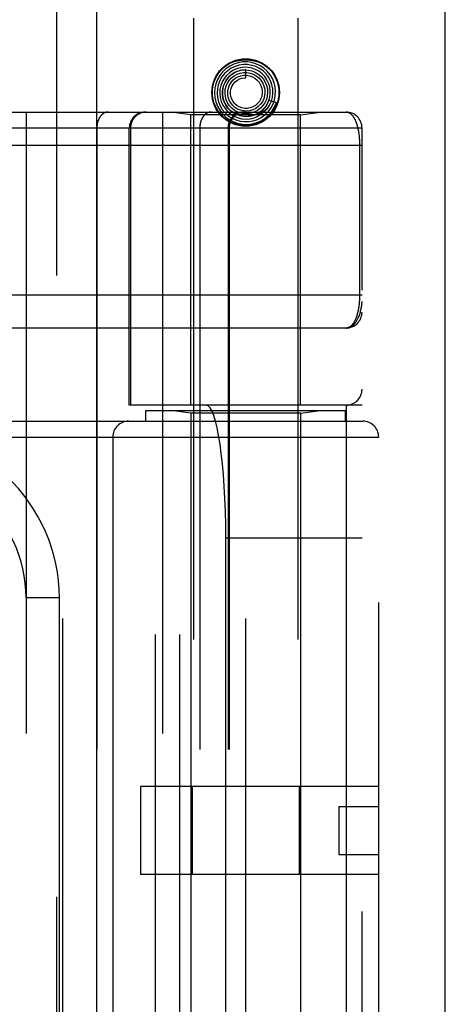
# Model space of a CAD drawing. Header units: inches. Extents: x 0 to 212, y 0 to 138.
# Tile 196 of 256: x 90.159 to 90.96, y 92.338 to 94.19. Entities that reach past the tile are written whole.
import ezdxf

# ---------------------------------------------------------------- set-up
doc = ezdxf.new("R2010")
doc.units = ezdxf.units.IN
doc.header["$LTSCALE"] = 11.6875
doc.header["$MEASUREMENT"] = 0
doc.linetypes.add('HIDDEN', pattern=[0.2, 0.1, -0.1])
doc.layers.get('0').update_dxf_attribs({"linetype": 'CONTINUOUS'})
doc.layers.add('RIGHTHAND_DOOR_ASSEMBLY', color=7, linetype='CONTINUOUS')

msp = doc.modelspace()

# ---------------------------------------------------------------- linework, layer by layer
at = {"color": 3, "linetype": 'Continuous'}
msp.add_line((90.9595, 37.6437), (90.9595, 102.1733), dxfattribs=at)
at = {"layer": 'RIGHTHAND_DOOR_ASSEMBLY', "color": 8, "linetype": 'HIDDEN'}
for p, q in [((90.2288, 97.2147), (90.2288, 37.8647)), ((90.4863, 94.1927), (90.4863, 91.0103)), ((90.6823, 94.1927), (90.6823, 91.0103)), ((90.5843, 94.0802), (90.5843, 94.0952)), ((90.628, 94.0385), (90.6423, 94.0338)), ((89.8993, 94.0159), (90.773, 94.0159)), ((90.1715, 94.0159), (90.1715, 91.3134)), ((90.428, 94.0159), (90.428, 91.3134)), ((90.4813, 94.0107), (90.4438, 94.0159)), ((90.4813, 93.4647), (90.4813, 94.0107)), ((90.6873, 94.0107), (90.4813, 94.0107)), ((90.6109, 94.0143), (90.6112, 94.0146)), ((90.6112, 94.0146), (90.6127, 94.0159)), ((90.6127, 94.0159), (90.6132, 94.0164)), ((90.6132, 94.0164), (90.6136, 94.0167)), ((90.6136, 94.0167), (90.614, 94.0171)), ((90.614, 94.0171), (90.6145, 94.0176)), ((90.6873, 94.0107), (90.7248, 94.0159)), ((90.6873, 93.4647), (90.6873, 94.0107)), ((90.1376, 93.9859), (90.803, 93.9859)), ((90.3045, 93.9859), (90.3045, 91.3434)), ((90.3655, 93.4647), (90.3655, 93.9859)), ((90.3678, 93.9859), (90.3678, 93.4647)), ((90.498, 93.9859), (90.498, 91.3434)), ((90.5511, 93.9859), (90.5511, 91.3434)), ((90.5531, 93.9859), (90.5531, 91.3434)), ((90.803, 91.3434), (90.803, 93.9859)), ((90.7984, 93.9543), (90.7984, 93.6722)), ((89.8993, 93.9534), (90.803, 93.9534)), ((89.8927, 93.6722), (90.803, 93.6722)), ((90.773, 93.6097), (89.8993, 93.6097)), ((90.803, 93.4647), (90.3655, 93.4647)), ((90.3968, 93.4347), (90.3968, 93.4547)), ((90.3968, 93.4547), (90.7718, 93.4547)), ((90.4146, 91.8647), (90.4146, 93.4647)), ((90.4813, 93.4494), (90.4438, 93.4547)), ((90.4605, 91.8647), (90.4605, 93.4647)), ((90.6873, 93.4494), (90.7248, 93.4547)), ((90.7718, 93.4347), (90.7718, 93.4547)), ((90.773, 93.4647), (90.773, 91.8647)), ((90.4813, 93.4494), (90.4813, 91.8799)), ((90.6873, 93.4494), (90.4813, 93.4494)), ((90.6873, 93.4494), (90.6873, 91.8799)), ((89.678, 93.4347), (90.8043, 93.4347)), ((90.2405, 91.8947), (90.2405, 93.4347)), ((90.5843, 91.8947), (90.5843, 93.4347)), ((89.678, 93.4047), (90.8343, 93.4047)), ((90.3343, 93.4047), (90.3343, 91.9247)), ((90.8343, 91.9247), (90.8343, 93.4047)), ((90.5469, 92.1147), (90.5469, 93.2147)), ((90.803, 93.2147), (90.5469, 93.2147)), ((90.234, 93.1022), (90.1715, 93.1022)), ((90.234, 92.2272), (90.234, 93.1022)), ((90.3863, 92.7477), (90.3863, 92.5817)), ((90.8343, 92.7477), (90.3863, 92.7477)), ((90.4836, 92.7477), (90.4836, 92.5817)), ((90.6849, 92.7477), (90.6849, 92.5817)), ((90.7593, 92.7097), (90.7593, 92.6197)), ((90.7593, 92.7097), (90.8343, 92.7097)), ((90.7593, 92.6197), (90.8343, 92.6197)), ((90.8343, 92.5817), (90.3863, 92.5817))]:
    msp.add_line(p, q, dxfattribs=at)
at = {"layer": 'RIGHTHAND_DOOR_ASSEMBLY', "color": 3, "linetype": 'Continuous'}
msp.add_line((90.3038, 97.2147), (90.3038, 37.8647), dxfattribs=at)
at = {"layer": 'RIGHTHAND_DOOR_ASSEMBLY', "color": 8, "linetype": 'HIDDEN'}
for points in [[(90.5306, 94.0866), (90.5353, 94.0929), (90.5406, 94.0985), (90.5468, 94.1032), (90.5537, 94.1072), (90.5609, 94.1102), (90.5685, 94.1124), (90.5763, 94.1137), (90.5842, 94.1141), (90.5922, 94.1137), (90.6, 94.1124), (90.6076, 94.1102), (90.6148, 94.1072), (90.6217, 94.1032), (90.6279, 94.0985), (90.6332, 94.0929), (90.6379, 94.0866)], [(90.6062, 94.0019), (90.6136, 94.0057), (90.6204, 94.0105), (90.6264, 94.0163), (90.6314, 94.0229), (90.6355, 94.0302), (90.6383, 94.038), (90.64, 94.0462), (90.6405, 94.0546), (90.6397, 94.063), (90.6377, 94.0711), (90.6344, 94.0789), (90.6301, 94.0861), (90.6247, 94.0927), (90.6184, 94.0983), (90.6113, 94.103), (90.6036, 94.1065), (90.5954, 94.1089), (90.587, 94.1101), (90.5785, 94.11), (90.57, 94.1086), (90.5619, 94.106), (90.5542, 94.1022)], [(90.6001, 94.005), (90.6073, 94.0079), (90.614, 94.0118), (90.6199, 94.0168), (90.6251, 94.0226), (90.6293, 94.0291), (90.6325, 94.0362), (90.6346, 94.0437), (90.6355, 94.0515), (90.6352, 94.0593), (90.6337, 94.067), (90.6311, 94.0744), (90.6273, 94.0813), (90.6225, 94.0876), (90.6169, 94.0931), (90.6104, 94.0977), (90.6034, 94.1013), (90.5958, 94.1037), (90.588, 94.105), (90.58, 94.1051), (90.5721, 94.1039), (90.5644, 94.1016)], [(90.5542, 94.1022), (90.5471, 94.0973), (90.5409, 94.0914), (90.5355, 94.0847), (90.5312, 94.0772), (90.5281, 94.0692), (90.5262, 94.0607), (90.5255, 94.0521), (90.5261, 94.0434), (90.528, 94.035), (90.5311, 94.0268), (90.5354, 94.0192), (90.5407, 94.0124), (90.547, 94.0063), (90.5542, 94.0013), (90.562, 93.9973), (90.5703, 93.9945), (90.579, 93.993), (90.5878, 93.9927), (90.5965, 93.9938), (90.605, 93.9961), (90.6131, 93.9996), (90.6206, 94.0043)], [(90.5644, 94.1016), (90.5572, 94.0982), (90.5506, 94.0937), (90.5447, 94.0882), (90.5397, 94.0819), (90.5357, 94.0749), (90.5328, 94.0673), (90.531, 94.0594), (90.5305, 94.0514), (90.5312, 94.0433), (90.5331, 94.0354), (90.5362, 94.0278), (90.5403, 94.0208), (90.5455, 94.0145), (90.5516, 94.009), (90.5585, 94.0045), (90.5659, 94.0011), (90.5738, 93.9988), (90.582, 93.9978), (90.5902, 93.9979), (90.5984, 93.9993), (90.6062, 94.0019)], [(90.574, 94.0992), (90.5668, 94.0972), (90.5601, 94.0941), (90.5539, 94.0899), (90.5484, 94.0849), (90.5438, 94.079), (90.5401, 94.0725), (90.5374, 94.0655), (90.5359, 94.0581), (90.5355, 94.0506), (90.5363, 94.0431), (90.5382, 94.0358), (90.5413, 94.0288), (90.5454, 94.0224), (90.5504, 94.0167), (90.5562, 94.0118), (90.5628, 94.0079), (90.5699, 94.005), (90.5773, 94.0033), (90.585, 94.0027), (90.5926, 94.0032), (90.6001, 94.005)], [(90.5843, 94.0952), (90.583, 94.0952), (90.5762, 94.0946), (90.5696, 94.0929), (90.5633, 94.0901), (90.5576, 94.0864), (90.5524, 94.0818), (90.5481, 94.0765), (90.5447, 94.0705), (90.5422, 94.064), (90.5408, 94.0572), (90.5405, 94.0503), (90.5413, 94.0434), (90.5432, 94.0367), (90.5462, 94.0303), (90.5501, 94.0245), (90.5549, 94.0194), (90.5604, 94.015), (90.5666, 94.0116), (90.5732, 94.0092), (90.5802, 94.0079), (90.5873, 94.0077)], [(90.5442, 94.0695), (90.5475, 94.0756), (90.5518, 94.0811), (90.5568, 94.0858), (90.5625, 94.0897), (90.5688, 94.0926), (90.5754, 94.0944), (90.5823, 94.0952), (90.5891, 94.0948), (90.5958, 94.0933), (90.6021, 94.0908), (90.608, 94.0874), (90.6132, 94.083), (90.6176, 94.0778), (90.6211, 94.0721), (90.6236, 94.0658), (90.6251, 94.0593), (90.6255, 94.0526), (90.6248, 94.0459), (90.6231, 94.0395), (90.6203, 94.0334)], [(90.5535, 94.0754), (90.5578, 94.0801), (90.5627, 94.084), (90.5683, 94.087), (90.5742, 94.089), (90.5804, 94.0901), (90.5866, 94.09), (90.5928, 94.089), (90.5986, 94.087), (90.6041, 94.084), (90.6089, 94.0801), (90.613, 94.0756), (90.6163, 94.0704), (90.6187, 94.0647), (90.6201, 94.0588), (90.6205, 94.0527), (90.6199, 94.0467), (90.6182, 94.0408), (90.6156, 94.0354), (90.6122, 94.0304)], [(90.5604, 94.0757), (90.5647, 94.0793), (90.5697, 94.0821), (90.575, 94.0841), (90.5805, 94.085), (90.5861, 94.0851), (90.5916, 94.0841), (90.5969, 94.0823), (90.6017, 94.0795), (90.606, 94.076), (90.6096, 94.0718), (90.6124, 94.0671), (90.6143, 94.0619), (90.6154, 94.0565), (90.6154, 94.0511), (90.6145, 94.0457), (90.6127, 94.0406), (90.6101, 94.0359), (90.6067, 94.0318), (90.6026, 94.0283)], [(90.5873, 94.0077), (90.5944, 94.0086), (90.6012, 94.0107), (90.6076, 94.0137), (90.6135, 94.0178), (90.6187, 94.0227), (90.6231, 94.0284), (90.6265, 94.0348), (90.6289, 94.0416), (90.6303, 94.0487), (90.6304, 94.0559), (90.6295, 94.0631), (90.6274, 94.0701), (90.6243, 94.0767), (90.6202, 94.0827), (90.6151, 94.088), (90.6093, 94.0925), (90.6029, 94.096), (90.5959, 94.0985), (90.5887, 94.0999), (90.5813, 94.1001), (90.574, 94.0992)], [(90.628, 94.0385), (90.6274, 94.0368), (90.6243, 94.0303), (90.6201, 94.0243), (90.6151, 94.0191), (90.6094, 94.0148), (90.603, 94.0114), (90.5962, 94.0091), (90.5891, 94.0079), (90.582, 94.0078), (90.5749, 94.0088), (90.5681, 94.011), (90.5618, 94.0142), (90.556, 94.0183), (90.551, 94.0233), (90.5469, 94.0291), (90.5437, 94.0354), (90.5416, 94.0421), (90.5406, 94.049), (90.5407, 94.056), (90.5419, 94.0629), (90.5442, 94.0695)], [(90.6203, 94.0334), (90.6166, 94.0279), (90.612, 94.0231), (90.6068, 94.019), (90.6009, 94.016), (90.5947, 94.0138), (90.5882, 94.0128), (90.5817, 94.0128), (90.5752, 94.0139), (90.5691, 94.016), (90.5633, 94.0191), (90.5582, 94.0231), (90.5538, 94.0278), (90.5503, 94.0332), (90.5477, 94.0391), (90.5461, 94.0453), (90.5455, 94.0517), (90.546, 94.0581), (90.5475, 94.0643), (90.5501, 94.0701), (90.5535, 94.0754)], [(90.6122, 94.0304), (90.608, 94.0261), (90.6031, 94.0227), (90.5977, 94.02), (90.592, 94.0184), (90.5861, 94.0177), (90.5802, 94.018), (90.5744, 94.0193), (90.569, 94.0216), (90.564, 94.0247), (90.5597, 94.0287), (90.5561, 94.0333), (90.5533, 94.0384), (90.5514, 94.0439), (90.5506, 94.0496), (90.5507, 94.0554), (90.5518, 94.061), (90.5538, 94.0664), (90.5567, 94.0713), (90.5604, 94.0757)], [(90.6026, 94.0283), (90.598, 94.0256), (90.593, 94.0237), (90.5877, 94.0228), (90.5825, 94.0228), (90.5773, 94.0237), (90.5723, 94.0255), (90.5678, 94.0281), (90.5638, 94.0315), (90.5605, 94.0355), (90.558, 94.0401), (90.5563, 94.0449), (90.5555, 94.05), (90.5557, 94.0551), (90.5567, 94.0601), (90.5586, 94.0649), (90.5613, 94.0692), (90.5647, 94.0729), (90.5687, 94.0759)], [(90.5687, 94.0759), (90.5732, 94.0782), (90.5779, 94.0796), (90.5829, 94.0802), (90.5843, 94.0802)], [(90.6329, 94.0369), (90.6323, 94.0355), (90.6317, 94.0342), (90.6311, 94.0329), (90.6305, 94.0317), (90.6299, 94.0306), (90.6293, 94.0295), (90.6286, 94.0285), (90.628, 94.0276), (90.6274, 94.0267), (90.6268, 94.0259), (90.6262, 94.0251), (90.6256, 94.0243), (90.625, 94.0236), (90.6244, 94.023), (90.6239, 94.0223), (90.6233, 94.0218), (90.6228, 94.0212), (90.6223, 94.0207), (90.6218, 94.0202), (90.6213, 94.0197), (90.6208, 94.0193), (90.6203, 94.0189), (90.6199, 94.0185), (90.6194, 94.0181), (90.619, 94.0178), (90.6186, 94.0174), (90.6182, 94.0171), (90.6178, 94.0168), (90.6175, 94.0166), (90.6171, 94.0163), (90.6167, 94.016), (90.6164, 94.0158), (90.616, 94.0156), (90.6157, 94.0153), (90.6154, 94.0151), (90.615, 94.0149), (90.6147, 94.0147), (90.6144, 94.0145), (90.6141, 94.0144), (90.6138, 94.0142), (90.6134, 94.014), (90.6131, 94.0138), (90.6128, 94.0137), (90.6125, 94.0135), (90.6122, 94.0134), (90.612, 94.0133), (90.6117, 94.0132), (90.6114, 94.013), (90.6112, 94.013), (90.6109, 94.0129), (90.6107, 94.0128), (90.6105, 94.0127), (90.6102, 94.0127), (90.61, 94.0126), (90.6098, 94.0126), (90.6097, 94.0126), (90.6096, 94.0127), (90.6096, 94.0129), (90.6097, 94.0131), (90.6098, 94.0132), (90.61, 94.0134), (90.6102, 94.0136), (90.6103, 94.0137), (90.6105, 94.0139), (90.6106, 94.014), (90.6108, 94.0142), (90.6109, 94.0143)], [(90.6145, 94.0176), (90.6147, 94.0178), (90.615, 94.0181), (90.6152, 94.0183), (90.6155, 94.0186), (90.6158, 94.0189), (90.6161, 94.0192), (90.6165, 94.0196), (90.6168, 94.0199), (90.6172, 94.0203), (90.6175, 94.0207), (90.6179, 94.0211), (90.6183, 94.0216), (90.6187, 94.0221), (90.6192, 94.0226), (90.6196, 94.0231), (90.6201, 94.0237), (90.6205, 94.0243), (90.621, 94.0249), (90.6215, 94.0256), (90.622, 94.0263), (90.6225, 94.0271), (90.623, 94.0279), (90.6235, 94.0287), (90.624, 94.0296), (90.6246, 94.0305), (90.6251, 94.0315), (90.6256, 94.0325), (90.6261, 94.0336), (90.6266, 94.0347), (90.6271, 94.0359), (90.6276, 94.0371), (90.628, 94.0384)], [(90.6206, 94.0043), (90.6274, 94.0101), (90.6332, 94.0167), (90.6381, 94.0242), (90.6417, 94.0323), (90.6423, 94.0338)], [(90.3257, 94.0159), (90.3252, 94.0159), (90.3247, 94.0159), (90.3243, 94.0159), (90.3238, 94.0158), (90.3234, 94.0157), (90.3229, 94.0157), (90.3224, 94.0156), (90.322, 94.0155), (90.3215, 94.0153), (90.3211, 94.0152), (90.3206, 94.0151), (90.3202, 94.0149), (90.3197, 94.0147), (90.3193, 94.0145), (90.3189, 94.0143), (90.3184, 94.0141), (90.318, 94.0139), (90.3176, 94.0136), (90.3171, 94.0134), (90.3167, 94.0131), (90.3163, 94.0128), (90.3159, 94.0125), (90.3155, 94.0122), (90.3151, 94.0119), (90.3147, 94.0116), (90.3143, 94.0112), (90.3139, 94.0109), (90.3135, 94.0105), (90.3131, 94.0101), (90.3128, 94.0097), (90.3124, 94.0093), (90.312, 94.0089), (90.3117, 94.0085), (90.3113, 94.008), (90.311, 94.0076), (90.3107, 94.0071), (90.3104, 94.0067), (90.31, 94.0062), (90.3097, 94.0057), (90.3094, 94.0052), (90.3091, 94.0047), (90.3088, 94.0042), (90.3086, 94.0037), (90.3083, 94.0031), (90.308, 94.0026), (90.3078, 94.002), (90.3075, 94.0015), (90.3073, 94.0009), (90.3071, 94.0004), (90.3069, 93.9998), (90.3066, 93.9992), (90.3064, 93.9986), (90.3063, 93.998), (90.3061, 93.9974), (90.3059, 93.9968), (90.3057, 93.9962), (90.3056, 93.9956), (90.3054, 93.9949), (90.3053, 93.9943), (90.3052, 93.9937), (90.3051, 93.9931), (90.305, 93.9924), (90.3049, 93.9918), (90.3048, 93.9911), (90.3047, 93.9905), (90.3046, 93.9898), (90.3046, 93.9892), (90.3045, 93.9885), (90.3045, 93.9879), (90.3045, 93.9872), (90.3045, 93.9866), (90.3045, 93.9859)], [(90.3975, 94.0159), (90.3969, 94.0159), (90.3962, 94.0159), (90.3956, 94.0159), (90.3949, 94.0158), (90.3943, 94.0157), (90.3936, 94.0157), (90.393, 94.0156), (90.3924, 94.0155), (90.3917, 94.0153), (90.3911, 94.0152), (90.3905, 94.0151), (90.3898, 94.0149), (90.3892, 94.0147), (90.3886, 94.0145), (90.388, 94.0143), (90.3874, 94.0141), (90.3867, 94.0139), (90.3861, 94.0136), (90.3856, 94.0134), (90.385, 94.0131), (90.3844, 94.0128), (90.3838, 94.0125), (90.3832, 94.0122), (90.3827, 94.0119), (90.3821, 94.0116), (90.3816, 94.0112), (90.381, 94.0109), (90.3805, 94.0105), (90.38, 94.0101), (90.3794, 94.0097), (90.3789, 94.0093), (90.3784, 94.0089), (90.3779, 94.0085), (90.3775, 94.008), (90.377, 94.0076), (90.3765, 94.0071), (90.3761, 94.0067), (90.3756, 94.0062), (90.3752, 94.0057), (90.3748, 94.0052), (90.3744, 94.0047), (90.374, 94.0042), (90.3736, 94.0037), (90.3732, 94.0031), (90.3728, 94.0026), (90.3725, 94.002), (90.3721, 94.0015), (90.3718, 94.0009), (90.3715, 94.0004), (90.3712, 93.9998), (90.3709, 93.9992), (90.3706, 93.9986), (90.3703, 93.998), (90.3701, 93.9974), (90.3698, 93.9968), (90.3696, 93.9962), (90.3694, 93.9956), (90.3692, 93.9949), (90.369, 93.9943), (90.3688, 93.9937), (90.3687, 93.9931), (90.3685, 93.9924), (90.3684, 93.9918), (90.3683, 93.9911), (90.3682, 93.9905), (90.3681, 93.9898), (90.368, 93.9892), (90.3679, 93.9885), (90.3679, 93.9879), (90.3679, 93.9872), (90.3678, 93.9866), (90.3678, 93.9859)], [(90.5192, 94.0159), (90.5187, 94.0159), (90.5183, 94.0159), (90.5178, 94.0159), (90.5174, 94.0158), (90.5169, 94.0157), (90.5164, 94.0157), (90.516, 94.0156), (90.5155, 94.0155), (90.5151, 94.0153), (90.5146, 94.0152), (90.5142, 94.0151), (90.5137, 94.0149), (90.5133, 94.0147), (90.5128, 94.0145), (90.5124, 94.0143), (90.512, 94.0141), (90.5115, 94.0139), (90.5111, 94.0136), (90.5107, 94.0134), (90.5102, 94.0131), (90.5098, 94.0128), (90.5094, 94.0125), (90.509, 94.0122), (90.5086, 94.0119), (90.5082, 94.0116), (90.5078, 94.0112), (90.5074, 94.0109), (90.507, 94.0105), (90.5067, 94.0101), (90.5063, 94.0097), (90.5059, 94.0093), (90.5056, 94.0089), (90.5052, 94.0085), (90.5049, 94.008), (90.5045, 94.0076), (90.5042, 94.0071), (90.5039, 94.0067), (90.5036, 94.0062), (90.5033, 94.0057), (90.503, 94.0052), (90.5027, 94.0047), (90.5024, 94.0042), (90.5021, 94.0037), (90.5018, 94.0031), (90.5016, 94.0026), (90.5013, 94.002), (90.5011, 94.0015), (90.5008, 94.0009), (90.5006, 94.0004), (90.5004, 93.9998), (90.5002, 93.9992), (90.5, 93.9986), (90.4998, 93.998), (90.4996, 93.9974), (90.4994, 93.9968), (90.4993, 93.9962), (90.4991, 93.9956), (90.499, 93.9949), (90.4988, 93.9943), (90.4987, 93.9937), (90.4986, 93.9931), (90.4985, 93.9924), (90.4984, 93.9918), (90.4983, 93.9911), (90.4982, 93.9905), (90.4982, 93.9898), (90.4981, 93.9892), (90.4981, 93.9885), (90.498, 93.9879), (90.498, 93.9872), (90.498, 93.9866), (90.498, 93.9859)], [(90.6379, 94.0187), (90.6332, 94.0124), (90.6279, 94.0069), (90.6217, 94.0021), (90.6148, 93.9981), (90.6076, 93.9951), (90.6, 93.9929), (90.5922, 93.9916), (90.5842, 93.9912), (90.5763, 93.9916), (90.5685, 93.9929), (90.5609, 93.9951), (90.5537, 93.9981), (90.5468, 94.0021), (90.5406, 94.0069), (90.5353, 94.0124), (90.5306, 94.0187)], [(90.5807, 94.0159), (90.5801, 94.0159), (90.5794, 94.0159), (90.5788, 94.0159), (90.5782, 94.0158), (90.5775, 94.0157), (90.5769, 94.0157), (90.5762, 94.0156), (90.5756, 94.0155), (90.575, 94.0153), (90.5743, 94.0152), (90.5737, 94.0151), (90.5731, 94.0149), (90.5724, 94.0147), (90.5718, 94.0145), (90.5712, 94.0143), (90.5706, 94.0141), (90.57, 94.0139), (90.5694, 94.0136), (90.5688, 94.0134), (90.5682, 94.0131), (90.5676, 94.0128), (90.567, 94.0125), (90.5665, 94.0122), (90.5659, 94.0119), (90.5653, 94.0116), (90.5648, 94.0112), (90.5643, 94.0109), (90.5637, 94.0105), (90.5632, 94.0101), (90.5627, 94.0097), (90.5622, 94.0093), (90.5617, 94.0089), (90.5612, 94.0085), (90.5607, 94.008), (90.5602, 94.0076), (90.5598, 94.0071), (90.5593, 94.0067), (90.5589, 94.0062), (90.5584, 94.0057), (90.558, 94.0052), (90.5576, 94.0047), (90.5572, 94.0042), (90.5568, 94.0037), (90.5564, 94.0031), (90.5561, 94.0026), (90.5557, 94.002), (90.5554, 94.0015), (90.555, 94.0009), (90.5547, 94.0004), (90.5544, 93.9998), (90.5541, 93.9992), (90.5538, 93.9986), (90.5536, 93.998), (90.5533, 93.9974), (90.5531, 93.9968), (90.5529, 93.9962), (90.5526, 93.9956), (90.5524, 93.9949), (90.5522, 93.9943), (90.5521, 93.9937), (90.5519, 93.9931), (90.5518, 93.9924), (90.5516, 93.9918), (90.5515, 93.9911), (90.5514, 93.9905), (90.5513, 93.9898), (90.5512, 93.9892), (90.5512, 93.9885), (90.5511, 93.9879), (90.5511, 93.9872), (90.5511, 93.9866), (90.5511, 93.9859)], [(90.773, 94.0159), (90.7736, 94.0159), (90.7742, 94.0159), (90.7748, 94.0158), (90.7754, 94.0157), (90.776, 94.0156), (90.7765, 94.0154), (90.7771, 94.0152), (90.7776, 94.015), (90.7782, 94.0148), (90.7787, 94.0145), (90.7793, 94.0142), (90.7798, 94.0139), (90.7803, 94.0136), (90.7808, 94.0132), (90.7813, 94.0129), (90.7818, 94.0125), (90.7823, 94.0121), (90.7827, 94.0116), (90.7832, 94.0112), (90.7837, 94.0107), (90.7841, 94.0102), (90.7846, 94.0097), (90.785, 94.0092), (90.7854, 94.0087), (90.7858, 94.0081), (90.7862, 94.0075), (90.7866, 94.0069), (90.787, 94.0063), (90.7874, 94.0057), (90.7878, 94.0051), (90.7882, 94.0045), (90.7885, 94.0038), (90.7889, 94.0031), (90.7892, 94.0025), (90.7896, 94.0018), (90.7899, 94.0011), (90.7902, 94.0004), (90.7905, 93.9997), (90.7909, 93.9989), (90.7912, 93.9982), (90.7915, 93.9975), (90.7917, 93.9967), (90.792, 93.9959), (90.7923, 93.9952), (90.7926, 93.9944), (90.7928, 93.9936), (90.7931, 93.9928), (90.7933, 93.992), (90.7936, 93.9912), (90.7938, 93.9904), (90.794, 93.9896), (90.7942, 93.9888), (90.7944, 93.988), (90.7947, 93.9872), (90.7949, 93.9863), (90.7951, 93.9855), (90.7952, 93.9847), (90.7954, 93.9838), (90.7956, 93.983), (90.7958, 93.9821), (90.7959, 93.9813), (90.7961, 93.9804), (90.7962, 93.9795), (90.7964, 93.9787), (90.7965, 93.9778), (90.7967, 93.977), (90.7968, 93.9761), (90.7969, 93.9752), (90.797, 93.9744), (90.7972, 93.9735), (90.7973, 93.9726), (90.7974, 93.9718), (90.7975, 93.9709), (90.7976, 93.9701), (90.7976, 93.9692), (90.7977, 93.9684), (90.7978, 93.9675), (90.7979, 93.9667), (90.7979, 93.9658), (90.798, 93.965), (90.798, 93.9642), (90.7981, 93.9633), (90.7981, 93.9625), (90.7982, 93.9617), (90.7982, 93.9609), (90.7983, 93.96), (90.7983, 93.9592), (90.7983, 93.9584), (90.7983, 93.9576), (90.7984, 93.9567), (90.7984, 93.9559), (90.7984, 93.9551), (90.7984, 93.9543)], [(90.7984, 93.6722), (90.7984, 93.6714), (90.7984, 93.6705), (90.7984, 93.6697), (90.7984, 93.6689), (90.7983, 93.6681), (90.7983, 93.6672), (90.7983, 93.6664), (90.7983, 93.6656), (90.7982, 93.6648), (90.7982, 93.6639), (90.7981, 93.6631), (90.7981, 93.6622), (90.798, 93.6614), (90.798, 93.6605), (90.7979, 93.6597), (90.7979, 93.6588), (90.7978, 93.658), (90.7977, 93.6571), (90.7976, 93.6562), (90.7975, 93.6554), (90.7974, 93.6545), (90.7973, 93.6536), (90.7972, 93.6527), (90.7971, 93.6518), (90.797, 93.651), (90.7969, 93.6501), (90.7968, 93.6492), (90.7966, 93.6483), (90.7965, 93.6474), (90.7963, 93.6465), (90.7962, 93.6457), (90.796, 93.6448), (90.7958, 93.6439), (90.7957, 93.643), (90.7955, 93.6422), (90.7953, 93.6413), (90.7951, 93.6404), (90.7949, 93.6396), (90.7947, 93.6387), (90.7945, 93.6379), (90.7943, 93.637), (90.7941, 93.6362), (90.7938, 93.6354), (90.7936, 93.6345), (90.7934, 93.6337), (90.7931, 93.6329), (90.7929, 93.6321), (90.7926, 93.6313), (90.7923, 93.6305), (90.792, 93.6297), (90.7918, 93.6289), (90.7915, 93.6282), (90.7912, 93.6274), (90.7908, 93.6266), (90.7905, 93.6259), (90.7902, 93.6252), (90.7899, 93.6244), (90.7895, 93.6237), (90.7892, 93.623), (90.7888, 93.6223), (90.7885, 93.6216), (90.7881, 93.621), (90.7877, 93.6203), (90.7873, 93.6197), (90.7869, 93.6191), (90.7865, 93.6185), (90.7861, 93.6179), (90.7857, 93.6173), (90.7852, 93.6167), (90.7848, 93.6162), (90.7844, 93.6156), (90.7839, 93.6151), (90.7834, 93.6146), (90.783, 93.6142), (90.7825, 93.6137), (90.782, 93.6133), (90.7815, 93.6129), (90.781, 93.6125), (90.7805, 93.6121), (90.7799, 93.6118), (90.7794, 93.6114), (90.7789, 93.6112), (90.7783, 93.6109), (90.7778, 93.6106), (90.7772, 93.6104), (90.7766, 93.6102), (90.776, 93.6101), (90.7754, 93.6099), (90.7748, 93.6098), (90.7742, 93.6097), (90.7736, 93.6097), (90.773, 93.6097)], [(90.773, 93.6097), (90.7737, 93.6097), (90.7743, 93.6097), (90.775, 93.6098), (90.7757, 93.6099), (90.7764, 93.61), (90.7771, 93.6101), (90.7778, 93.6103), (90.7785, 93.6105), (90.7792, 93.6108), (90.7799, 93.611), (90.7806, 93.6113), (90.7813, 93.6117), (90.782, 93.6121), (90.7827, 93.6125), (90.7834, 93.6129), (90.7841, 93.6134), (90.7848, 93.6139), (90.7855, 93.6145), (90.7862, 93.6151), (90.7869, 93.6157), (90.7876, 93.6164), (90.7883, 93.6172), (90.7891, 93.618), (90.7898, 93.6188), (90.7905, 93.6197), (90.7912, 93.6206), (90.7919, 93.6217), (90.7926, 93.6227), (90.7933, 93.6239), (90.794, 93.6251), (90.7946, 93.6263), (90.7953, 93.6277), (90.796, 93.6291), (90.7967, 93.6307), (90.7973, 93.6323), (90.798, 93.634), (90.7986, 93.6358), (90.7992, 93.6378), (90.7998, 93.6398), (90.8004, 93.6418), (90.8008, 93.6437), (90.8012, 93.6455), (90.8016, 93.6472), (90.8019, 93.6487), (90.8021, 93.6501), (90.8023, 93.6514), (90.8025, 93.6526), (90.8026, 93.6536), (90.8027, 93.6546), (90.8028, 93.6555), (90.8029, 93.6563), (90.8029, 93.6571), (90.8029, 93.6578), (90.803, 93.6585), (90.803, 93.6591), (90.803, 93.6597)]]:
    msp.add_lwpolyline(points, dxfattribs=at)
for radius in [0.0635, 0.0625]:
    msp.add_circle((90.5843, 94.0527), radius, dxfattribs=at)
for centre, radius, start, end in [((90.3955, 93.9859), 0.03, 90, 180), ((90.5831, 93.9859), 0.03, 90, 180), ((90.773, 93.9859), 0.03, 0, 90), ((90.773, 93.6397), 0.03, 270.0001, 360), ((90.773, 93.4947), 0.03, 270, 360), ((90.3643, 93.4047), 0.03, 90, 180), ((90.8043, 93.4047), 0.03, 0, 90), ((89.9215, 93.1022), 0.3125, 0, 94.0875), ((89.9215, 93.1022), 0.25, 0, 100.3342)]:
    msp.add_arc(centre, radius, start, end, dxfattribs=at)
msp.add_ellipse((90.5101, 93.2147), major_axis=(0, 0.25), ratio=0.146965, start_param=-1.570796, end_param=0, dxfattribs=at)

doc.saveas('drawing.dxf')
